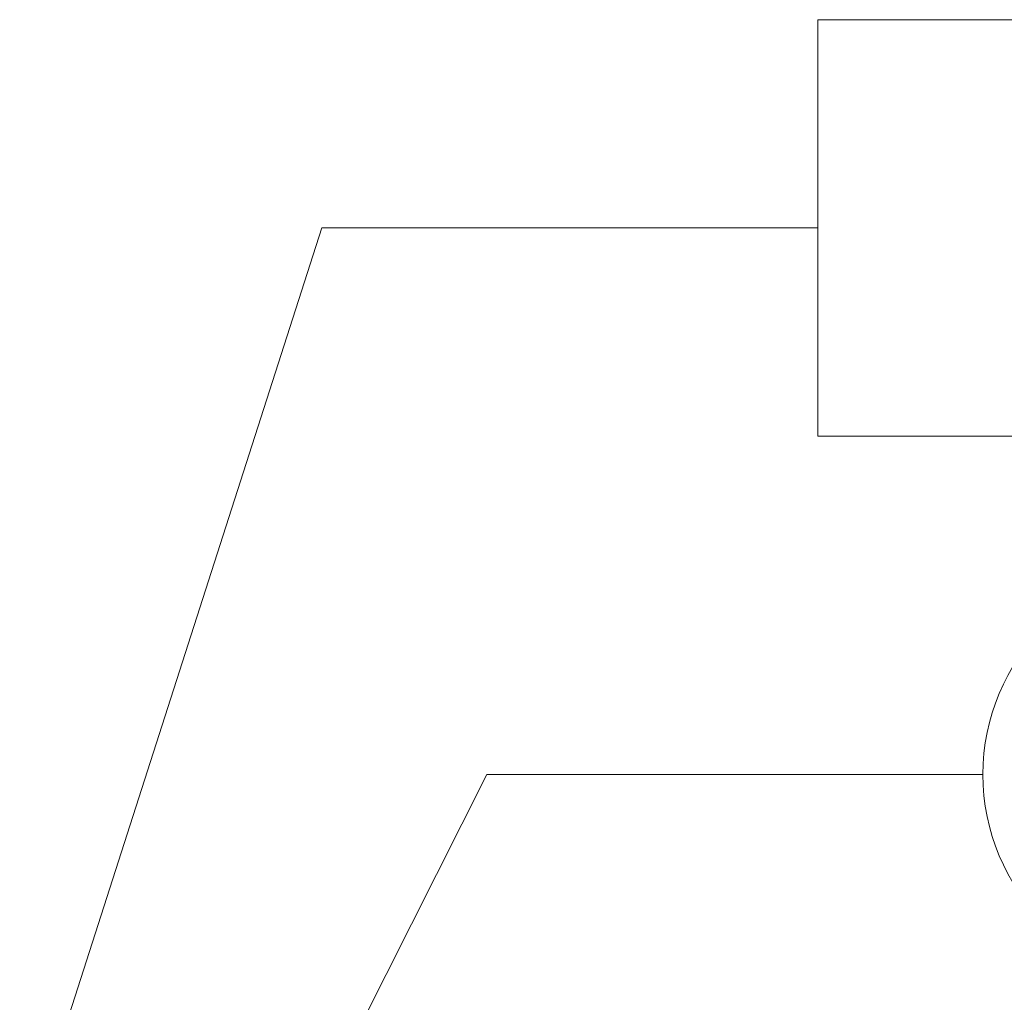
# Model space of a CAD drawing. Header units: millimetres. Extents: x -845 to -83, y 8759 to 9255.
# Tile 68 of 197: x -569 to -559, y 9003 to 9013. Entities that reach past the tile are written whole.
import ezdxf

# ---------------------------------------------------------------- set-up
doc = ezdxf.new("R2010")
doc.units = ezdxf.units.MM
doc.header["$LTSCALE"] = 10
doc.layers.add('PS_Pos', color=1, linetype='Continuous', lineweight=15)

# ---------------------------------------------------------------- blocks, each defined once
blk = doc.blocks.new('*X675')
at = {"color": 1}
for p, q in [((-550.9038, 9012.8258), (-560.8895, 9012.8258)), ((-560.8895, 9012.8258), (-560.8895, 9008.6258)), ((-568.9366, 9001.2437), (-565.8895, 9010.7258)), ((-565.8895, 9010.7258), (-560.8895, 9010.7258)), ((-560.8895, 9008.6258), (-550.9038, 9008.6258))]:
    blk.add_line(p, q, dxfattribs=at)
blk = doc.blocks.new('*X678')
at = {"color": 1}
for p, q in [((-566.2269, 9001.2437), (-564.2261, 9005.214)), ((-564.2261, 9005.214), (-559.2261, 9005.214))]:
    blk.add_line(p, q, dxfattribs=at)
blk.add_arc((-557.1261, 9005.214), 2.1, 90, 270, dxfattribs=at)

msp = doc.modelspace()

# ---------------------------------------------------------------- block references
at = {"layer": 'PS_Pos'}
for name in ['*X675', '*X678']:
    msp.add_blockref(name, (0, 0), dxfattribs=at)

doc.saveas('drawing.dxf')
